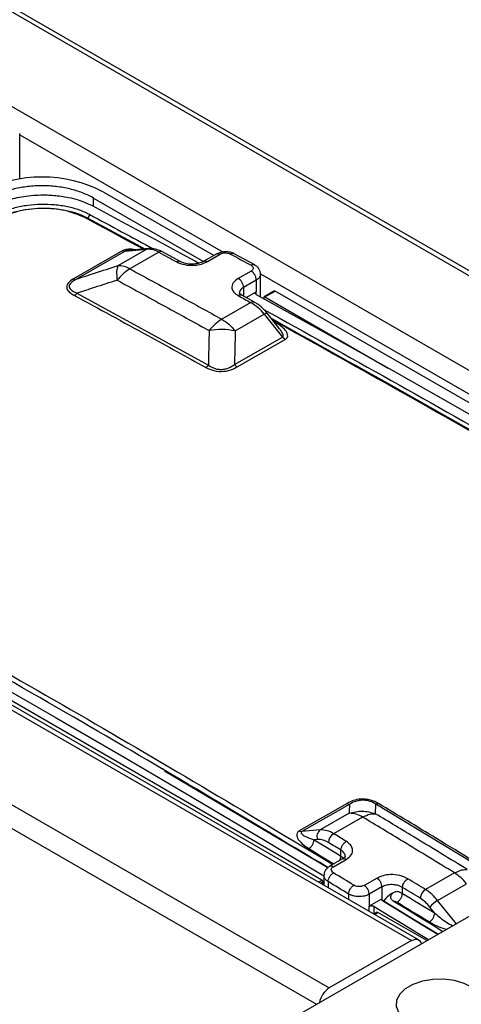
# Model space of a CAD drawing. Header units: millimetres. Extents: x 0 to 4212, y 0 to 2970.
# Tile 31 of 36: x 2963 to 3014, y 1140 to 1253. Entities that reach past the tile are written whole.
import ezdxf

# ---------------------------------------------------------------- set-up
doc = ezdxf.new("R2010")
doc.units = ezdxf.units.MM
doc.header["$LTSCALE"] = 10
doc.linetypes.add('SLD-实线', pattern=[0])

msp = doc.modelspace()

# ---------------------------------------------------------------- linework, layer by layer
at = {"color": 7, "linetype": 'SLD-实线', "lineweight": 25}
for p, q in [((2798.938, 1348.052), (3077.951, 1186.981)), ((3078.784, 1187.064), (2799.771, 1348.134)), ((2789.51, 1342.609), (3068.522, 1181.539)), ((2729.406, 1307.912), (3008.418, 1146.841)), ((3009.252, 1146.924), (2730.239, 1307.994)), ((2719.978, 1302.469), (2998.99, 1141.398)), ((2718.799, 1300.428), (2997.517, 1139.527)), ((2897.933, 1082.039), (3180.776, 1245.32)), ((2963.449, 1234.405), (2963.449, 1239.64)), ((2963.449, 1239.474), (2986.781, 1226.005)), ((2985.717, 1225.599), (2973.063, 1232.904)), ((2971.881, 1231.269), (2971.885, 1232.224)), ((2971.885, 1232.224), (2984.523, 1224.928)), ((2971.25, 1229.9), (2971.192, 1229.795)), ((2971.478, 1230.311), (2971.25, 1229.9)), ((2971.25, 1229.9), (2977.811, 1226.362)), ((2975.276, 1226.178), (2969.599, 1222.929)), ((2975.551, 1226.109), (2969.874, 1222.861)), ((2978.026, 1226.332), (2974.69, 1224.423)), ((2975.551, 1226.109), (2978.026, 1226.332)), ((2978.244, 1226.401), (2975.885, 1226.189)), ((2976.097, 1226.194), (2975.885, 1226.188)), ((2979.414, 1225.986), (2976.077, 1224.077)), ((2981.867, 1224.916), (2979.826, 1226.027)), ((2986.069, 1225.8), (2984.582, 1224.949)), ((2984.991, 1224.921), (2986.464, 1225.764)), ((2990.415, 1224.527), (2988.056, 1225.82)), ((2990.002, 1223.825), (2988.529, 1222.982)), ((2990.603, 1222.795), (2989.13, 1221.952)), ((2990.603, 1222.795), (2990.597, 1221.448)), ((2991.08, 1220.851), (2991.091, 1223.472)), ((2991.082, 1223.522), (3054.458, 1186.936)), ((2989.13, 1221.952), (2989.125, 1220.936)), ((2992.692, 1221.534), (2991.51, 1220.852)), ((2969.989, 1221.276), (2985.097, 1213.001)), ((2990.393, 1220.236), (2988.943, 1221.037)), ((2989.42, 1220.774), (2990.597, 1221.448)), ((2990.596, 1221.118), (2990.597, 1221.448)), ((2991.477, 1220.776), (2991.476, 1220.632)), ((2991.595, 1220.845), (2992.774, 1221.525)), ((2991.595, 1220.845), (3005.748, 1212.675)), ((3053.424, 1186.513), (2992.774, 1221.525)), ((2989.98, 1220.196), (2986.644, 1218.287)), ((2988.179, 1216.943), (2991.515, 1218.852)), ((2991.515, 1218.852), (2993.614, 1216.23)), ((2993.276, 1217.194), (2991.869, 1218.952)), ((2992.819, 1217.902), (2992.623, 1218.01)), ((2988.096, 1213.073), (2993.614, 1216.23)), ((2988.401, 1212.805), (2993.919, 1215.962)), ((2998.136, 1153.797), (2936.794, 1189.209)), ((2980.044, 1166.456), (2979.809, 1166.594)), ((2980.041, 1166.359), (2998.833, 1155.242)), ((3001.044, 1162.62), (2995.527, 1159.463)), ((3001.351, 1162.535), (2995.833, 1159.377)), ((3019.453, 1153.35), (3004.349, 1162.527)), ((3001.279, 1161.476), (2997.943, 1159.567)), ((3002.818, 1161.044), (2999.482, 1159.135)), ((2997.943, 1159.567), (2995.833, 1159.377)), ((2997.646, 1158.469), (2997.23, 1158.432)), ((3000.323, 1156.567), (3000.326, 1157.249)), ((3000.504, 1156.23), (2999.025, 1155.383)), ((2999.459, 1155.335), (3000.932, 1156.178)), ((2997.74, 1153.569), (2998.136, 1153.797)), ((2998.364, 1154.332), (2998.36, 1153.211)), ((2998.853, 1153.63), (2998.85, 1152.929)), ((3004.469, 1154.03), (3002.996, 1153.187)), ((3013.382, 1154.625), (3010.045, 1152.715)), ((2997.976, 1153.433), (2998.254, 1153.594)), ((2998.254, 1153.594), (2998.255, 1153.272)), ((3005.039, 1153.017), (3003.566, 1152.174)), ((3005.039, 1153.017), (3005.033, 1151.499)), ((3007.393, 1152.273), (3007.396, 1152.954)), ((3011.429, 1151.46), (3014.766, 1153.369)), ((3001.209, 1152.199), (3001.207, 1151.568)), ((3003.566, 1152.174), (3003.56, 1150.792)), ((3004.916, 1151.568), (3003.56, 1150.792)), ((3005.603, 1151.845), (3005.222, 1151.387)), ((3013.565, 1148.792), (3011.429, 1151.46)), ((3003.558, 1150.211), (3003.56, 1150.792)), ((3004.146, 1149.908), (3004.15, 1150.781)), ((3011.104, 1150.002), (3010.543, 1150.702)), ((3004.478, 1150.099), (3004.114, 1149.889)), ((3004.163, 1149.861), (3004.559, 1150.089)), ((3010.186, 1146.841), (3004.559, 1150.089)), ((3008.418, 1146.841), (2998.99, 1141.398))]:
    msp.add_line(p, q, dxfattribs=at)
at = {"color": 7, "linetype": 'SLD-实线', "lineweight": 25, "flags": 128}
for points in [[(2971.738, 1231.345), (2973.432, 1230.439), (2975.127, 1229.53), (2976.821, 1228.619), (2978.515, 1227.705), (2980.21, 1226.789), (2981.904, 1225.87), (2983.599, 1224.949), (2983.997, 1224.732)], [(2977.633, 1226.346), (2977.008, 1226.684), (2975.478, 1227.509), (2973.948, 1228.333), (2972.418, 1229.154), (2970.888, 1229.973)], [(2978.244, 1226.401), (2978.147, 1226.383), (2978.026, 1226.332)], [(2979.414, 1225.986), (2979.669, 1225.848), (2979.924, 1225.709), (2980.179, 1225.57), (2980.434, 1225.431), (2980.689, 1225.292), (2980.945, 1225.154), (2981.2, 1225.015), (2981.455, 1224.875)], [(2987.643, 1225.779), (2987.938, 1225.618), (2988.233, 1225.456), (2988.528, 1225.295), (2988.823, 1225.133), (2989.117, 1224.972), (2989.412, 1224.81), (2989.707, 1224.648), (2990.002, 1224.486)], [(2988.53, 1220.996), (2988.711, 1220.896), (2988.892, 1220.796), (2989.074, 1220.696), (2989.255, 1220.596), (2989.436, 1220.496), (2989.617, 1220.396), (2989.799, 1220.296), (2989.98, 1220.196)], [(2990.597, 1221.117), (2998.405, 1216.791), (3006.213, 1212.413), (3014.021, 1207.98), (3021.829, 1203.495), (3029.637, 1198.956), (3037.445, 1194.365), (3045.252, 1189.721), (3051.88, 1185.736)], [(2936.386, 1190.095), (2944.194, 1185.769), (2952.002, 1181.39), (2959.81, 1176.958), (2967.618, 1172.473), (2975.426, 1167.934), (2983.234, 1163.343), (2991.041, 1158.699), (2998.364, 1154.294)], [(2997.23, 1158.432), (2997.617, 1158.199), (2998.004, 1157.967), (2998.39, 1157.734), (2998.777, 1157.501), (2999.163, 1157.267), (2999.55, 1157.034), (2999.937, 1156.801), (3000.323, 1156.567)], [(3000.931, 1158.26), (3000.75, 1158.369), (3000.569, 1158.479), (3000.388, 1158.588), (3000.207, 1158.697), (3000.025, 1158.807), (2999.844, 1158.916), (2999.663, 1159.025), (2999.482, 1159.135)], [(2996.626, 1157.42), (2997.013, 1157.188), (2997.399, 1156.955), (2997.786, 1156.722), (2998.172, 1156.489), (2998.558, 1156.256), (2998.945, 1156.023), (2999.331, 1155.79), (2999.528, 1155.671)], [(3000.326, 1157.249), (3000.145, 1157.358), (2999.964, 1157.467), (2999.783, 1157.577), (2999.601, 1157.686), (2999.42, 1157.796), (2999.239, 1157.905), (2999.058, 1158.014), (2998.877, 1158.123)], [(3001.209, 1152.199), (3000.915, 1152.378), (3000.62, 1152.557), (3000.326, 1152.736), (3000.031, 1152.915), (2999.736, 1153.094), (2999.442, 1153.273), (2999.147, 1153.451), (2998.853, 1153.63)], [(3001.817, 1153.208), (3001.522, 1153.388), (3001.228, 1153.567), (3000.933, 1153.746), (3000.638, 1153.925), (3000.343, 1154.104), (3000.049, 1154.283), (2999.754, 1154.462), (2999.459, 1154.641)], [(3010.045, 1152.715), (3009.79, 1152.872), (3009.535, 1153.028), (3009.28, 1153.184), (3009.025, 1153.34), (3008.77, 1153.496), (3008.515, 1153.652), (3008.26, 1153.807), (3008.005, 1153.963)], [(3009.436, 1151.707), (3009.181, 1151.863), (3008.926, 1152.019), (3008.671, 1152.175), (3008.416, 1152.331), (3008.161, 1152.487), (3007.906, 1152.643), (3007.651, 1152.798), (3007.396, 1152.954)], [(3011.447, 1147.569), (3011.439, 1147.573), (3009.808, 1148.575), (3008.178, 1149.575), (3006.547, 1150.573), (3004.916, 1151.568)], [(3005.033, 1151.499), (3004.967, 1151.537), (3004.916, 1151.568)], [(3005.222, 1151.387), (3006.85, 1150.394), (3008.478, 1149.398), (3010.106, 1148.4), (3011.453, 1147.573)], [(3006.313, 1151.412), (3007.843, 1150.477), (3009.373, 1149.541), (3010.903, 1148.602), (3012.033, 1147.908)], [(3007.393, 1152.273), (3007.857, 1151.99), (3008.321, 1151.706), (3008.785, 1151.423), (3009.248, 1151.139), (3009.712, 1150.855), (3010.176, 1150.571), (3010.64, 1150.286), (3011.104, 1150.002)], [(3004.15, 1150.781), (3005.844, 1149.747), (3007.538, 1148.71), (3009.232, 1147.671), (3010.39, 1146.959)], [(3006.785, 1151.264), (3007.248, 1150.981), (3007.712, 1150.697), (3008.175, 1150.414), (3008.639, 1150.13), (3009.103, 1149.846), (3009.566, 1149.562), (3010.03, 1149.278), (3010.493, 1148.994)], [(3008.418, 1146.841), (3008.648, 1146.948), (3008.869, 1146.998), (3009.073, 1146.99), (3009.252, 1146.924), (3009.398, 1146.802), (3009.507, 1146.63), (3009.559, 1146.479)], [(3015.195, 1137.487), (3015.963, 1138.058), (3016.461, 1138.722), (3016.657, 1139.437), (3016.539, 1140.157), (3016.114, 1140.838), (3015.41, 1141.436), (3014.47, 1141.915), (3013.353, 1142.243), (3012.13, 1142.401), (3010.877, 1142.378), (3009.674, 1142.177), (3008.595, 1141.808), (3007.708, 1141.297), (3007.07, 1140.674), (3006.721, 1139.979), (3006.681, 1139.256), (3006.955, 1138.55), (3007.524, 1137.905), (3008.353, 1137.362), (3009.389, 1136.956), (3010.569, 1136.711), (3011.816, 1136.643), (3013.054, 1136.756), (3014.204, 1137.043), (3015.195, 1137.487)]]:
    msp.add_lwpolyline(points, dxfattribs=at)
at = {"color": 7, "linetype": 'SLD-实线', "lineweight": 25}
for centre, radius, start, end in [((2965.992, 1219.332), 15.304, 62.4805, 117.51944), ((2975.528, 1226.606), 0.497, 239.53033, 272.71603), ((2978.143, 1223.843), 2.492, 59.34725, 92.68974), ((2979.656, 1225.64), 0.423, 66.294, 124.95362), ((2974.806, 1221.933), 2.492, 59.34741, 92.68971), ((2990.222, 1219.851), 0.421, 66.09213, 125.07734), ((2987.3, 1215.587), 5.332, 37.76586, 59.82981), ((2991.795, 1218.541), 0.418, 79.78365, 131.98184), ((2988.94, 1213.727), 1.069, 217.78192, 239.69357), ((3001.379, 1158.876), 2.602, 56.41882, 92.19914), ((2998.473, 1158.835), 0.904, 125.88029, 203.83685), ((2998.043, 1156.967), 2.602, 56.41865, 92.19931), ((2997.726, 1156.389), 2.082, 56.41816, 92.19866), ((3000.18, 1158.031), 1.306, 122.2994, 175.93341), ((3010.747, 1151.603), 1.316, 122.24276, 175.45752), ((3007.104, 1148.084), 5.487, 37.96834, 57.57797), ((3007.082, 1148.001), 4.39, 37.97023, 57.57615), ((3013.011, 1148.712), 3.17, 119.91922, 141.10962), ((3000.384, 1139.224), 2.583, 122.65904, 168.94761)]:
    msp.add_arc(centre, radius, start, end, dxfattribs=at)
for points, knots in [([(2971.885, 1232.224), (2971.477, 1232.434), (2970.662, 1232.853), (2969.199, 1233.293), (2967.629, 1233.571), (2965.992, 1233.663), (2964.355, 1233.571), (2962.785, 1233.293), (2961.322, 1232.853), (2960.507, 1232.434), (2960.099, 1232.224)], [0, 0, 0, 0, 0.1250011, 0.2499998, 0.3750013, 0.5000009, 0.6250005, 0.75, 0.8750001, 1, 1, 1, 1]), ([(2959.952, 1231.106), (2960.356, 1231.313), (2961.17, 1231.732), (2962.459, 1232.129), (2963.653, 1232.381), (2964.724, 1232.524), (2965.711, 1232.582), (2966.597, 1232.579), (2967.381, 1232.536), (2968.206, 1232.445), (2969.14, 1232.281), (2970.396, 1231.966), (2971.222, 1231.584), (2971.738, 1231.345)], [0, 0, 0, 0, 0.1238296, 0.2497444, 0.3298501, 0.4131778, 0.4997304, 0.5559863, 0.6164526, 0.6811291, 0.7500135, 0.8437412, 1, 1, 1, 1]), ([(2971.478, 1230.311), (2971.091, 1230.494), (2970.317, 1230.861), (2968.929, 1231.234), (2967.438, 1231.455), (2965.885, 1231.506), (2964.332, 1231.389), (2962.842, 1231.106), (2961.454, 1230.676), (2960.681, 1230.28), (2960.294, 1230.081)], [0, 0, 0, 0, 0.1250166, 0.2500174, 0.3750121, 0.5000104, 0.6250026, 0.7499878, 0.8749964, 1, 1, 1, 1]), ([(2971.25, 1229.9), (2970.88, 1230.075), (2970.139, 1230.427), (2968.809, 1230.784), (2967.381, 1230.996), (2965.893, 1231.045), (2964.405, 1230.933), (2962.978, 1230.662), (2961.648, 1230.251), (2960.907, 1229.871), (2960.536, 1229.68)], [0, 0, 0, 0, 0.12498743, 0.24996059, 0.37493656, 0.49992941, 0.62493548, 0.7499537, 0.8749801, 1, 1, 1, 1]), ([(2970.888, 1229.973), (2970.158, 1230.28), (2968.696, 1230.895), (2965.885, 1231.11), (2963.074, 1230.776), (2961.613, 1230.105), (2960.882, 1229.769)], [0, 0, 0, 0, 0.24997, 0.4999464, 0.7499761, 1, 1, 1, 1]), ([(2971.478, 1230.311), (2973.913, 1229.007), (2976.362, 1227.697), (2978.812, 1226.364), (2978.826, 1226.357)], [0, 0, 0, 0, 0.9944341, 1, 1, 1, 1]), ([(2976.692, 1226.262), (2976.565, 1226.288), (2976.273, 1226.348), (2975.747, 1226.349), (2975.434, 1226.235), (2975.276, 1226.178)], [0, 0, 0, 0, 0.2731311, 0.6327399, 1, 1, 1, 1]), ([(2975.885, 1226.188), (2975.879, 1226.188), (2975.815, 1226.187), (2975.716, 1226.168), (2975.608, 1226.138), (2975.57, 1226.119), (2975.551, 1226.109)], [0, 0, 0, 0, 0.05067991, 0.58687844, 0.80269986, 1, 1, 1, 1]), ([(2979.826, 1226.027), (2979.677, 1226.1), (2979.282, 1226.294), (2978.744, 1226.42), (2978.368, 1226.406), (2978.244, 1226.401)], [0, 0, 0, 0, 0.2893677, 0.7650231, 1, 1, 1, 1]), ([(2981.871, 1224.912), (2981.81, 1224.935), (2981.688, 1224.981), (2981.533, 1224.911), (2981.455, 1224.875)], [0, 0, 0, 0, 0.4939678, 1, 1, 1, 1]), ([(2984.591, 1224.954), (2984.391, 1224.863), (2983.993, 1224.681), (2983.227, 1224.595), (2982.462, 1224.66), (2982.065, 1224.831), (2981.867, 1224.916)], [0, 0, 0, 0, 0.2502043, 0.5003492, 0.7503116, 1, 1, 1, 1]), ([(2984.588, 1224.951), (2984.646, 1224.974), (2984.763, 1225.019), (2984.915, 1224.954), (2984.991, 1224.921)], [0, 0, 0, 0, 0.4950286, 1, 1, 1, 1]), ([(2988.056, 1225.819), (2987.91, 1225.883), (2987.617, 1226.009), (2987.058, 1226.058), (2986.499, 1225.996), (2986.209, 1225.863), (2986.064, 1225.797)], [0, 0, 0, 0, 0.2505062, 0.5006048, 0.750383, 1, 1, 1, 1]), ([(2986.064, 1225.795), (2986.121, 1225.817), (2986.238, 1225.862), (2986.388, 1225.797), (2986.464, 1225.764)], [0, 0, 0, 0, 0.4900675, 1, 1, 1, 1]), ([(2986.464, 1225.764), (2986.562, 1225.808), (2986.757, 1225.895), (2987.109, 1225.919), (2987.419, 1225.879), (2987.568, 1225.812), (2987.643, 1225.779)], [0, 0, 0, 0, 0.27951167, 0.55912668, 0.77954418, 1, 1, 1, 1]), ([(2988.055, 1225.817), (2987.996, 1225.839), (2987.875, 1225.884), (2987.722, 1225.815), (2987.643, 1225.779)], [0, 0, 0, 0, 0.4885291, 1, 1, 1, 1]), ([(2974.69, 1224.423), (2973.791, 1224.131), (2972.186, 1223.61), (2970.581, 1223.09), (2969.874, 1222.861)], [0, 0, 0, 0, 0.55984824, 1, 1, 1, 1]), ([(2974.69, 1224.423), (2974.628, 1224.245), (2974.506, 1223.889), (2974.579, 1223.145), (2974.616, 1222.773)], [0, 0, 0, 0, 0.49999829, 1, 1, 1, 1]), ([(2976.077, 1224.077), (2975.788, 1223.886), (2975.273, 1223.545), (2974.817, 1223.009), (2974.616, 1222.773)], [0, 0, 0, 0, 0.5596646, 1, 1, 1, 1]), ([(2976.077, 1224.077), (2978.049, 1223.003), (2981.571, 1221.085), (2985.094, 1219.142), (2986.644, 1218.287)], [0, 0, 0, 0, 0.5599996, 1, 1, 1, 1]), ([(2981.455, 1224.875), (2981.748, 1224.753), (2982.333, 1224.508), (2983.388, 1224.461), (2984.318, 1224.605), (2984.767, 1224.816), (2984.991, 1224.921)], [0, 0, 0, 0, 0.2796217, 0.5592439, 0.7796221, 1, 1, 1, 1]), ([(2990.414, 1224.524), (2990.354, 1224.546), (2990.233, 1224.591), (2990.08, 1224.521), (2990.002, 1224.486)], [0, 0, 0, 0, 0.49003146, 1, 1, 1, 1]), ([(2990.002, 1224.486), (2990.077, 1224.432), (2990.228, 1224.324), (2990.264, 1224.128), (2990.185, 1223.953), (2990.063, 1223.868), (2990.002, 1223.825)], [0, 0, 0, 0, 0.2800659, 0.5591193, 0.7792855, 1, 1, 1, 1]), ([(2990.603, 1222.795), (2990.594, 1222.891), (2990.576, 1223.083), (2990.437, 1223.391), (2990.238, 1223.663), (2990.081, 1223.771), (2990.002, 1223.825)], [0, 0, 0, 0, 0.249996, 0.500006, 0.7499955, 1, 1, 1, 1]), ([(2991.091, 1223.464), (2991.082, 1223.572), (2991.064, 1223.788), (2990.915, 1224.086), (2990.7, 1224.344), (2990.508, 1224.466), (2990.414, 1224.526)], [0, 0, 0, 0, 0.2601363, 0.516192, 0.7640077, 1, 1, 1, 1]), ([(2969.599, 1222.929), (2969.357, 1222.77), (2968.873, 1222.451), (2968.745, 1221.849), (2969.12, 1221.363), (2969.505, 1221.131), (2969.697, 1221.016)], [0, 0, 0, 0, 0.2797996, 0.5594531, 0.780392, 1, 1, 1, 1]), ([(2969.874, 1222.861), (2969.666, 1222.736), (2969.357, 1222.55), (2969.136, 1222.243), (2969.096, 1222.006), (2969.194, 1221.784), (2969.462, 1221.519), (2969.777, 1221.374), (2969.989, 1221.276)], [0, 0, 0, 0, 0.2523225, 0.3755738, 0.497497, 0.6200286, 0.7448285, 1, 1, 1, 1]), ([(2969.599, 1222.929), (2969.653, 1222.904), (2969.749, 1222.86), (2969.836, 1222.86), (2969.874, 1222.861)], [0, 0, 0, 0, 0.5597006, 1, 1, 1, 1]), ([(2974.616, 1222.773), (2973.745, 1222.491), (2972.202, 1221.992), (2970.66, 1221.493), (2969.989, 1221.276)], [0, 0, 0, 0, 0.5646089, 1, 1, 1, 1]), ([(2974.616, 1222.773), (2976.587, 1221.699), (2980.108, 1219.781), (2983.629, 1217.839), (2985.179, 1216.984)], [0, 0, 0, 0, 0.5599999, 1, 1, 1, 1]), ([(2988.529, 1222.982), (2988.303, 1222.815), (2987.85, 1222.481), (2987.744, 1221.888), (2987.98, 1221.369), (2988.346, 1221.121), (2988.53, 1220.996)], [0, 0, 0, 0, 0.2796126, 0.5592325, 0.7796167, 1, 1, 1, 1]), ([(2989.13, 1221.952), (2989.121, 1222.048), (2989.103, 1222.24), (2988.964, 1222.548), (2988.765, 1222.82), (2988.607, 1222.928), (2988.529, 1222.982)], [0, 0, 0, 0, 0.249996, 0.500006, 0.7499955, 1, 1, 1, 1]), ([(2991.09, 1223.464), (2991.083, 1223.4), (2991.07, 1223.274), (2990.94, 1223.035), (2990.736, 1222.89), (2990.603, 1222.795)], [0, 0, 0, 0, 0.2582543, 0.5128199, 1, 1, 1, 1]), ([(2989.13, 1221.952), (2988.972, 1221.841), (2988.687, 1221.64), (2988.673, 1221.391), (2988.666, 1221.279)], [0, 0, 0, 0, 0.5523839, 1, 1, 1, 1]), ([(2969.697, 1221.016), (2969.754, 1221.054), (2969.857, 1221.122), (2969.948, 1221.229), (2969.989, 1221.276)], [0, 0, 0, 0, 0.5596635, 1, 1, 1, 1]), ([(2969.697, 1221.016), (2972.517, 1219.485), (2977.552, 1216.751), (2982.588, 1213.966), (2984.804, 1212.741)], [0, 0, 0, 0, 0.56000236, 1, 1, 1, 1]), ([(2988.942, 1221.035), (2988.883, 1221.056), (2988.761, 1221.101), (2988.608, 1221.032), (2988.53, 1220.996)], [0, 0, 0, 0, 0.48977762, 1, 1, 1, 1]), ([(2988.943, 1221.037), (2988.848, 1221.095), (2988.665, 1221.207), (2988.649, 1221.264), (2988.641, 1221.292)], [0, 0, 0, 0, 0.5139118, 1, 1, 1, 1]), ([(2990.597, 1221.117), (2990.563, 1221.14), (2990.494, 1221.188), (2990.465, 1221.281), (2990.492, 1221.357), (2990.542, 1221.413), (2990.579, 1221.436), (2990.597, 1221.448)], [0, 0, 0, 0, 0.2498024, 0.4995229, 0.7487029, 0.8731962, 1, 1, 1, 1]), ([(2991.477, 1220.776), (2991.479, 1220.793), (2991.482, 1220.827), (2991.51, 1220.856), (2991.549, 1220.865), (2991.58, 1220.852), (2991.595, 1220.845)], [0, 0, 0, 0, 0.2499879, 0.5000662, 0.7500121, 1, 1, 1, 1]), ([(2991.869, 1218.952), (2991.751, 1219.092), (2991.409, 1219.495), (2990.905, 1219.93), (2990.516, 1220.163), (2990.393, 1220.236)], [0, 0, 0, 0, 0.2656185, 0.7678234, 1, 1, 1, 1]), ([(2991.406, 1219.451), (3001.194, 1214.001), (3019.83, 1203.623), (3038.464, 1192.477), (3047.311, 1187.186)], [0, 0, 0, 0, 0.5251976, 1, 1, 1, 1]), ([(2986.644, 1218.287), (2986.386, 1218.119), (2985.87, 1217.783), (2985.409, 1217.25), (2985.179, 1216.984)], [0, 0, 0, 0, 0.5000684, 1, 1, 1, 1]), ([(2986.644, 1218.287), (2986.913, 1218.116), (2987.453, 1217.774), (2987.937, 1217.22), (2988.179, 1216.943)], [0, 0, 0, 0, 0.4999954, 1, 1, 1, 1]), ([(2992.311, 1218.4), (3001.718, 1213.161), (3019.699, 1203.147), (3037.678, 1192.393), (3046.25, 1187.266)], [0, 0, 0, 0, 0.5231785, 1, 1, 1, 1]), ([(3046.061, 1187.249), (3037.434, 1192.405), (3019.576, 1203.079), (3001.716, 1213.036), (2992.484, 1218.184)], [0, 0, 0, 0, 0.483098, 1, 1, 1, 1]), ([(2988.179, 1216.943), (2987.679, 1217.026), (2986.677, 1217.192), (2985.678, 1217.053), (2985.179, 1216.984)], [0, 0, 0, 0, 0.5000026, 1, 1, 1, 1]), ([(2993.919, 1215.962), (2994.017, 1216.045), (2994.213, 1216.208), (2994.216, 1216.598), (2993.877, 1217.215), (2993.241, 1217.628), (2992.819, 1217.902)], [0, 0, 0, 0, 0.1313869, 0.2601683, 0.5099192, 1, 1, 1, 1]), ([(2993.614, 1216.23), (2993.628, 1216.24), (2993.658, 1216.261), (2993.696, 1216.324), (2993.708, 1216.466), (2993.592, 1216.775), (2993.402, 1217.024), (2993.274, 1217.192)], [0, 0, 0, 0, 0.0465312, 0.0962181, 0.2139899, 0.469127, 1, 1, 1, 1]), ([(2985.179, 1216.984), (2985.163, 1216.241), (2985.135, 1214.913), (2985.109, 1213.586), (2985.097, 1213.001)], [0, 0, 0, 0, 0.5598244, 1, 1, 1, 1]), ([(2988.179, 1216.943), (2988.163, 1216.221), (2988.135, 1214.931), (2988.108, 1213.641), (2988.096, 1213.073)], [0, 0, 0, 0, 0.559913, 1, 1, 1, 1]), ([(2993.919, 1215.962), (2993.859, 1216.001), (2993.751, 1216.071), (2993.656, 1216.182), (2993.614, 1216.23)], [0, 0, 0, 0, 0.5596402, 1, 1, 1, 1]), ([(2984.804, 1212.741), (2984.861, 1212.779), (2984.965, 1212.847), (2985.057, 1212.954), (2985.097, 1213.001)], [0, 0, 0, 0, 0.5595661, 1, 1, 1, 1]), ([(2984.804, 1212.741), (2985.095, 1212.601), (2985.676, 1212.322), (2986.797, 1212.242), (2987.731, 1212.46), (2988.178, 1212.69), (2988.401, 1212.805)], [0, 0, 0, 0, 0.2797566, 0.5593364, 0.7800836, 1, 1, 1, 1]), ([(2985.097, 1213.001), (2985.307, 1212.87), (2985.62, 1212.674), (2986.168, 1212.532), (2986.607, 1212.503), (2987.04, 1212.562), (2987.575, 1212.732), (2987.887, 1212.936), (2988.096, 1213.073)], [0, 0, 0, 0, 0.2530035, 0.3766121, 0.4986889, 0.6211887, 0.7456133, 1, 1, 1, 1]), ([(2998.832, 1155.241), (2988.782, 1161.255), (2968.223, 1173.555), (2947.661, 1185.009), (2937.152, 1190.864)], [0, 0, 0, 0, 0.48889549, 1, 1, 1, 1]), ([(2938.58, 1190.739), (2948.81, 1185.034), (2969.086, 1173.726), (2989.359, 1161.605), (2999.404, 1155.6)], [0, 0, 0, 0, 0.5045162, 1, 1, 1, 1]), ([(3004.641, 1162.605), (3004.351, 1162.757), (3003.769, 1163.062), (3002.648, 1163.17), (3001.715, 1162.964), (3001.267, 1162.735), (3001.044, 1162.62)], [0, 0, 0, 0, 0.2797043, 0.5594321, 0.7801983, 1, 1, 1, 1]), ([(3004.349, 1162.527), (3004.139, 1162.647), (3003.826, 1162.826), (3003.278, 1162.963), (3002.839, 1162.999), (3002.406, 1162.957), (3001.871, 1162.821), (3001.56, 1162.65), (3001.351, 1162.535)], [0, 0, 0, 0, 0.2529334, 0.3764975, 0.4985538, 0.6210253, 0.7454989, 1, 1, 1, 1]), ([(3001.044, 1162.62), (3001.105, 1162.59), (3001.212, 1162.535), (3001.308, 1162.535), (3001.351, 1162.535)], [0, 0, 0, 0, 0.5596559, 1, 1, 1, 1]), ([(3001.279, 1161.476), (3001.292, 1161.671), (3001.317, 1162.024), (3001.34, 1162.377), (3001.351, 1162.535)], [0, 0, 0, 0, 0.5518349, 1, 1, 1, 1]), ([(3001.279, 1161.476), (3001.78, 1161.605), (3002.783, 1161.864), (3003.781, 1161.578), (3004.279, 1161.435)], [0, 0, 0, 0, 0.5000085, 1, 1, 1, 1]), ([(3004.279, 1161.435), (3004.293, 1161.639), (3004.317, 1162.003), (3004.339, 1162.367), (3004.349, 1162.527)], [0, 0, 0, 0, 0.559822, 1, 1, 1, 1]), ([(3004.641, 1162.605), (3004.584, 1162.577), (3004.48, 1162.527), (3004.389, 1162.527), (3004.349, 1162.527)], [0, 0, 0, 0, 0.5596598, 1, 1, 1, 1]), ([(3019.745, 1153.429), (3016.926, 1155.155), (3011.892, 1158.237), (3006.857, 1161.27), (3004.641, 1162.605)], [0, 0, 0, 0, 0.5600012, 1, 1, 1, 1]), ([(3002.818, 1161.044), (3003.107, 1161.185), (3003.623, 1161.436), (3004.079, 1161.435), (3004.279, 1161.435)], [0, 0, 0, 0, 0.5596609, 1, 1, 1, 1]), ([(3013.382, 1154.625), (3011.41, 1155.829), (3007.889, 1157.98), (3004.367, 1160.108), (3002.818, 1161.044)], [0, 0, 0, 0, 0.5600021, 1, 1, 1, 1]), ([(3014.839, 1155.018), (3012.868, 1156.223), (3009.349, 1158.373), (3005.828, 1160.5), (3004.279, 1161.435)], [0, 0, 0, 0, 0.5599982, 1, 1, 1, 1]), ([(2995.527, 1159.463), (2995.428, 1159.379), (2995.232, 1159.214), (2995.229, 1158.81), (2995.567, 1158.161), (2996.204, 1157.716), (2996.626, 1157.42)], [0, 0, 0, 0, 0.1314407, 0.2601475, 0.5094846, 1, 1, 1, 1]), ([(2995.527, 1159.463), (2995.587, 1159.432), (2995.694, 1159.378), (2995.79, 1159.377), (2995.833, 1159.377)], [0, 0, 0, 0, 0.5596559, 1, 1, 1, 1]), ([(2995.833, 1159.377), (2995.818, 1159.368), (2995.788, 1159.349), (2995.753, 1159.305), (2995.736, 1159.214), (2995.858, 1159.044), (2996.317, 1158.747), (2996.862, 1158.559), (2997.23, 1158.432)], [0, 0, 0, 0, 0.02110021, 0.04368048, 0.09041705, 0.21320252, 0.46790221, 1, 1, 1, 1]), ([(2996.626, 1157.42), (2996.704, 1157.474), (2996.859, 1157.583), (2997.057, 1157.851), (2997.198, 1158.152), (2997.22, 1158.338), (2997.23, 1158.432)], [0, 0, 0, 0, 0.2499996, 0.4999904, 0.7499947, 1, 1, 1, 1]), ([(3000.326, 1157.249), (3000.337, 1157.342), (3000.359, 1157.529), (3000.501, 1157.829), (3000.699, 1158.097), (3000.854, 1158.205), (3000.931, 1158.26)], [0, 0, 0, 0, 0.2500012, 0.5000008, 0.749998, 1, 1, 1, 1]), ([(3000.932, 1156.178), (3001.158, 1156.347), (3001.611, 1156.684), (3001.717, 1157.304), (3001.482, 1157.855), (3001.115, 1158.125), (3000.931, 1158.26)], [0, 0, 0, 0, 0.279609, 0.5592335, 0.7796138, 1, 1, 1, 1]), ([(3000.814, 1156.533), (3000.814, 1156.534), (3000.832, 1156.638), (3000.76, 1156.819), (3000.59, 1157.062), (3000.418, 1157.183), (3000.326, 1157.249)], [0, 0, 0, 0, 0.0033063, 0.4056935, 0.679068, 1, 1, 1, 1]), ([(3000.157, 1156.031), (3000.201, 1156.116), (3000.295, 1156.298), (3000.313, 1156.473), (3000.323, 1156.567)], [0, 0, 0, 0, 0.4643014, 1, 1, 1, 1]), ([(3000.323, 1156.567), (3000.405, 1156.513), (3000.569, 1156.405), (3000.665, 1156.273), (3000.713, 1156.207)], [0, 0, 0, 0, 0.4999713, 1, 1, 1, 1]), ([(3000.814, 1156.533), (3000.804, 1156.493), (3000.784, 1156.409), (3000.597, 1156.289), (3000.501, 1156.228)], [0, 0, 0, 0, 0.48625264, 1, 1, 1, 1]), ([(3000.502, 1156.227), (3000.503, 1156.228), (3000.548, 1156.279), (3000.702, 1156.282), (3000.855, 1156.213), (3000.932, 1156.178)], [0, 0, 0, 0, 0.0125694, 0.5062498, 1, 1, 1, 1]), ([(2999.028, 1155.385), (2998.936, 1155.323), (2998.747, 1155.198), (2998.537, 1154.94), (2998.393, 1154.644), (2998.374, 1154.431), (2998.364, 1154.323)], [0, 0, 0, 0, 0.2378416, 0.486174, 0.7414865, 1, 1, 1, 1]), ([(2999.029, 1155.384), (2999.03, 1155.385), (2999.075, 1155.436), (2999.228, 1155.439), (2999.382, 1155.37), (2999.459, 1155.335)], [0, 0, 0, 0, 0.0128035, 0.5063669, 1, 1, 1, 1]), ([(2999.459, 1154.641), (2999.384, 1154.699), (2999.233, 1154.817), (2999.197, 1155.025), (2999.276, 1155.206), (2999.398, 1155.292), (2999.459, 1155.335)], [0, 0, 0, 0, 0.2796571, 0.5593243, 0.7796635, 1, 1, 1, 1]), ([(3013.382, 1154.625), (3013.67, 1154.766), (3014.186, 1155.017), (3014.64, 1155.018), (3014.839, 1155.018)], [0, 0, 0, 0, 0.5596633, 1, 1, 1, 1]), ([(2998.254, 1153.594), (2998.252, 1153.612), (2998.249, 1153.65), (2998.221, 1153.711), (2998.182, 1153.765), (2998.151, 1153.786), (2998.136, 1153.797)], [0, 0, 0, 0, 0.2499953, 0.5000093, 0.7500234, 1, 1, 1, 1]), ([(2998.853, 1153.63), (2998.764, 1153.69), (2998.598, 1153.802), (2998.423, 1154.036), (2998.344, 1154.215), (2998.365, 1154.323), (2998.365, 1154.323)], [0, 0, 0, 0, 0.3056246, 0.5739442, 0.9967804, 1, 1, 1, 1]), ([(2998.853, 1153.63), (2998.864, 1153.723), (2998.886, 1153.91), (2999.028, 1154.21), (2999.227, 1154.478), (2999.382, 1154.586), (2999.459, 1154.641)], [0, 0, 0, 0, 0.2500098, 0.4999988, 0.7499992, 1, 1, 1, 1]), ([(3008.005, 1153.963), (3007.712, 1154.102), (3007.127, 1154.381), (3006.072, 1154.464), (3005.142, 1154.342), (3004.693, 1154.134), (3004.469, 1154.03)], [0, 0, 0, 0, 0.2796172, 0.5592492, 0.7796193, 1, 1, 1, 1]), ([(3005.039, 1153.017), (3005.031, 1153.11), (3005.015, 1153.295), (3004.884, 1153.594), (3004.696, 1153.862), (3004.544, 1153.974), (3004.469, 1154.03)], [0, 0, 0, 0, 0.2500184, 0.5000107, 0.7500009, 1, 1, 1, 1]), ([(3007.396, 1152.954), (3007.408, 1153.047), (3007.43, 1153.233), (3007.573, 1153.533), (3007.772, 1153.8), (3007.927, 1153.909), (3008.005, 1153.963)], [0, 0, 0, 0, 0.2499963, 0.5000022, 0.7500007, 1, 1, 1, 1]), ([(3014.766, 1153.369), (3014.548, 1153.621), (3014.111, 1154.125), (3013.625, 1154.458), (3013.382, 1154.625)], [0, 0, 0, 0, 0.4999945, 1, 1, 1, 1]), ([(3001.209, 1152.199), (3001.221, 1152.292), (3001.243, 1152.478), (3001.385, 1152.779), (3001.584, 1153.045), (3001.739, 1153.154), (3001.817, 1153.208)], [0, 0, 0, 0, 0.2500044, 0.50000462, 0.74999943, 1, 1, 1, 1]), ([(3002.996, 1153.187), (3002.898, 1153.144), (3002.703, 1153.059), (3002.351, 1153.044), (3002.041, 1153.096), (3001.892, 1153.171), (3001.817, 1153.208)], [0, 0, 0, 0, 0.27951701, 0.5591335, 0.77955649, 1, 1, 1, 1]), ([(3003.566, 1152.174), (3003.558, 1152.267), (3003.542, 1152.452), (3003.411, 1152.751), (3003.222, 1153.019), (3003.071, 1153.131), (3002.996, 1153.187)], [0, 0, 0, 0, 0.2500184, 0.5000107, 0.7500009, 1, 1, 1, 1]), ([(3007.396, 1152.954), (3007.297, 1153.009), (3007.109, 1153.112), (3006.711, 1153.233), (3006.292, 1153.288), (3005.882, 1153.273), (3005.46, 1153.209), (3005.206, 1153.093), (3005.039, 1153.017)], [0, 0, 0, 0, 0.1508161, 0.2845891, 0.5001538, 0.6299149, 0.7566628, 1, 1, 1, 1]), ([(3005.603, 1151.845), (3005.771, 1152.001), (3006.114, 1152.319), (3006.528, 1152.449), (3006.74, 1152.515)], [0, 0, 0, 0, 0.4899588, 1, 1, 1, 1]), ([(3006.313, 1151.412), (3006.275, 1151.437), (3006.188, 1151.494), (3006.099, 1151.605), (3006.057, 1151.73), (3006.049, 1151.835), (3006.063, 1151.941), (3006.108, 1152.073), (3006.204, 1152.224), (3006.359, 1152.364), (3006.542, 1152.469), (3006.672, 1152.5), (3006.74, 1152.515)], [0, 0, 0, 0, 0.0986081, 0.2240135, 0.2925178, 0.3606086, 0.4228213, 0.4874868, 0.6099214, 0.7348126, 0.8637645, 1, 1, 1, 1]), ([(3006.74, 1152.515), (3006.86, 1152.486), (3007.102, 1152.427), (3007.296, 1152.324), (3007.393, 1152.273)], [0, 0, 0, 0, 0.5000062, 1, 1, 1, 1]), ([(3003.566, 1152.174), (3003.434, 1152.111), (3003.146, 1151.974), (3002.663, 1151.9), (3002.226, 1151.901), (3001.87, 1151.948), (3001.513, 1152.042), (3001.312, 1152.145), (3001.209, 1152.199)], [0, 0, 0, 0, 0.1966164, 0.4283403, 0.5579795, 0.6964755, 0.843817, 1, 1, 1, 1]), ([(3005.033, 1151.499), (3005.055, 1151.486), (3005.094, 1151.463), (3005.137, 1151.438), (3005.155, 1151.427)], [0, 0, 0, 0, 0.5596393, 1, 1, 1, 1]), ([(3005.155, 1151.427), (3005.168, 1151.419), (3005.19, 1151.406), (3005.212, 1151.393), (3005.222, 1151.387)], [0, 0, 0, 0, 0.5597195, 1, 1, 1, 1]), ([(3005.155, 1151.427), (3006.632, 1150.525), (3008.731, 1149.245), (3010.83, 1147.954), (3011.451, 1147.571)], [0, 0, 0, 0, 0.7037899, 1, 1, 1, 1]), ([(3006.313, 1151.412), (3006.412, 1151.396), (3006.588, 1151.368), (3006.724, 1151.295), (3006.785, 1151.264)], [0, 0, 0, 0, 0.5594952, 1, 1, 1, 1]), ([(3006.785, 1151.264), (3006.862, 1151.318), (3007.017, 1151.427), (3007.216, 1151.693), (3007.359, 1151.993), (3007.382, 1152.18), (3007.393, 1152.273)], [0, 0, 0, 0, 0.24999852, 0.4999964, 0.74998714, 1, 1, 1, 1]), ([(3003.56, 1150.792), (3003.604, 1150.812), (3003.69, 1150.85), (3003.855, 1150.865), (3004.02, 1150.844), (3004.107, 1150.802), (3004.15, 1150.781)], [0, 0, 0, 0, 0.2504022, 0.5000095, 0.749593, 1, 1, 1, 1]), ([(3010.493, 1148.994), (3010.571, 1149.048), (3010.726, 1149.156), (3010.926, 1149.423), (3011.069, 1149.723), (3011.092, 1149.909), (3011.104, 1150.002)], [0, 0, 0, 0, 0.249998, 0.5000006, 0.74998685, 1, 1, 1, 1]), ([(3011.104, 1150.002), (3011.532, 1149.634), (3012.154, 1149.1), (3012.913, 1148.683), (3013.15, 1148.552)], [0, 0, 0, 0, 0.6875091, 1, 1, 1, 1]), ([(3010.493, 1148.994), (3011.003, 1148.694), (3011.597, 1148.344), (3012.363, 1148.184), (3012.473, 1148.161)], [0, 0, 0, 0, 0.8567931, 1, 1, 1, 1])]:
    msp.add_open_spline(points, degree=3, knots=knots, dxfattribs=at)

doc.saveas('drawing.dxf')
